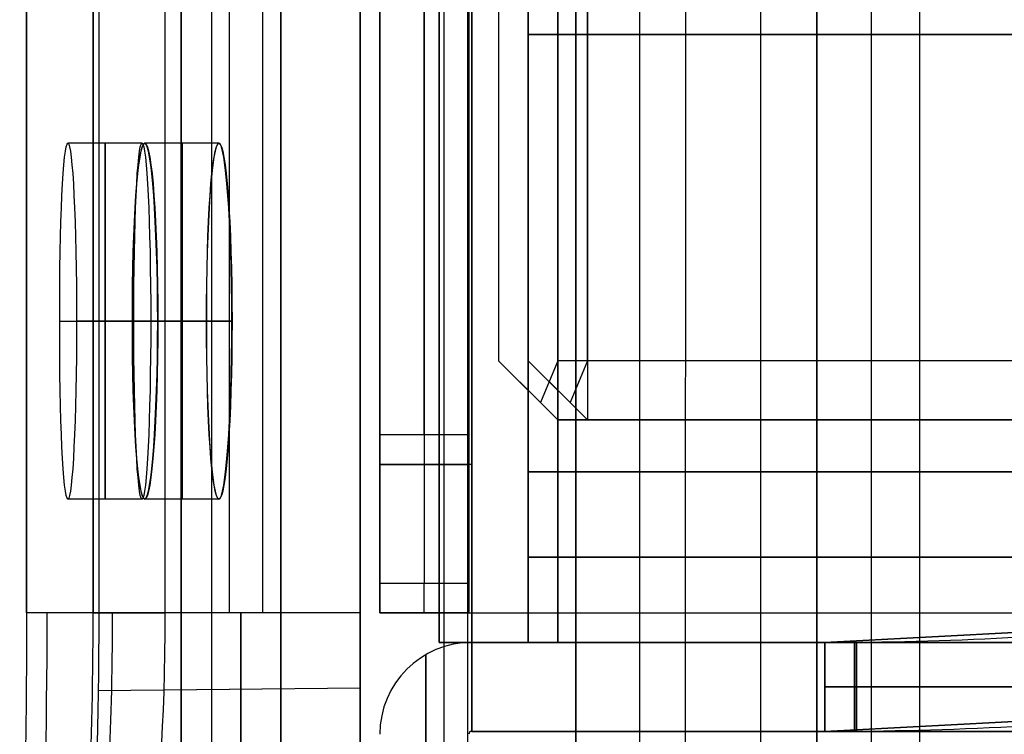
# Model space of a CAD drawing. Extents: x -64 to 57, y 4 to 161.
# Tile 35 of 256: x -64.39 to -61.07, y 49.4 to 51.81. Entities that reach past the tile are written whole.
import ezdxf

# ---------------------------------------------------------------- set-up
doc = ezdxf.new("R2010")
doc.units = 0
doc.layers.add('DEFAULT', color=7, linetype='CONTINUOUS')

msp = doc.modelspace()

# ---------------------------------------------------------------- linework, layer by layer
at = {"layer": 'DEFAULT', "color": 1}
for p, q in [((-62.5162, 152.7104, 35.6675), (-62.5162, 10.4575, 35.6675)), ((-62.5162, 10.4575, 36.8178), (-62.5162, 152.7104, 36.8178)), ((-63.847, 6.8406, 63.2503), (-63.8471, 78.0596, 63.2497)), ((-63.8471, 78.0596, 33.9253), (-63.847, 6.8413, 33.9247)), ((-63.7437, 6.8406, 63.5167), (-63.7438, 78.0596, 63.516)), ((-63.7437, 6.8413, 33.6583), (-63.7438, 78.0596, 33.659)), ((-63.5106, 6.8413, 33.4918), (-63.5108, 78.0597, 33.4925)), ((-63.5108, 78.0597, 33.4925), (-63.5106, 6.8413, 33.4918)), ((-63.5106, 6.8406, 63.6832), (-63.5107, 78.0596, 63.6826)), ((-63.5106, 6.8406, 63.6832), (-63.5107, 78.0596, 63.6826)), ((-62.9617, 77.5528, 31.2228), (-62.9617, 7.4921, 31.2228)), ((-62.9617, 77.5528, 65.9524), (-62.9617, 7.4914, 65.9524)), ((-62.143, 77.0581, 29.0329), (-62.1532, 8.8263, 29.056)), ((-62.143, 77.0581, 68.142), (-62.1532, 8.8261, 68.1189)), ((-61.8899, 77.0581, 28.7335), (-61.9001, 8.826, 28.756)), ((-61.8899, 77.0581, 68.4415), (-61.9001, 8.8259, 68.419)), ((-61.5253, 8.8259, 28.6394), (-61.5154, 77.0581, 28.6171)), ((-61.5253, 8.8257, 68.5356), (-61.5154, 77.0581, 68.5578)), ((-61.3579, 63.4725, 54.2269), (-61.3579, 48.4404, 54.2269)), ((-62.8799, 48.4935, 37.6434), (-62.8799, 63.4193, 37.6434)), ((-62.5162, 48.4808, 37.6307), (-62.5162, 63.432, 37.6307)), ((-62.3008, 48.4733, 54.194), (-62.3008, 63.4395, 54.194)), ((-63.2436, 63.4066, 54.1611), (-63.2436, 48.5062, 54.1611)), ((-63.2436, 48.5062, 37.6561), (-63.2436, 63.4066, 37.6561)), ((-64.3681, 49.8064, 53.5771), (-64.3681, 62.1064, 53.5771)), ((-64.368, 62.1064, 53.5839), (-64.368, 49.8064, 53.5839)), ((-64.1439, 49.8064, 38.2609), (-64.1439, 62.1064, 38.2609)), ((-64.1435, 62.1064, 38.2468), (-64.1435, 49.8064, 38.2468)), ((-64.1246, 62.1064, 53.3272), (-64.1246, 49.8064, 53.3272)), ((-63.9004, 49.8064, 38.5109), (-63.9004, 62.1064, 38.5109)), ((-63.6841, 49.8064, 53.3156), (-63.6841, 62.1064, 53.3156)), ((-63.572, 49.8064, 38.5195), (-63.572, 62.1064, 38.5195)), ((-63.2436, 62.1064, 38.5281), (-63.2436, 49.8064, 38.5281)), ((-63.2436, 49.8064, 53.3041), (-63.2436, 62.1064, 53.3041)), ((-63.9788, 51.3898, 57.2924), (-64.2288, 51.3898, 57.2924)), ((-63.72, 51.3898, 35.5424), (-63.97, 51.3898, 35.5424)), ((-63.7193, 51.3898, 61.6424), (-63.9693, 51.3898, 61.6424)), ((-64.2565, 50.7898, 56.6924), (-64.0065, 50.7898, 56.6924)), ((-63.9492, 50.7898, 57.8924), (-64.1992, 50.7898, 57.8924)), ((-63.762, 50.7898, 36.1424), (-64.012, 50.7898, 36.1424)), ((-64.0113, 50.7898, 61.0424), (-63.7613, 50.7898, 61.0424)), ((-63.9261, 50.7898, 34.9424), (-63.6761, 50.7898, 34.9424)), ((-63.6754, 50.7898, 62.2424), (-63.9254, 50.7898, 62.2424)), ((-63.9788, 50.1898, 57.2924), (-64.2288, 50.1898, 57.2924)), ((-63.72, 50.1898, 35.5424), (-63.97, 50.1898, 35.5424)), ((-63.7193, 50.1898, 61.6424), (-63.9693, 50.1898, 61.6424)), ((-63.2436, 49.8064, 53.3041), (-64.1246, 49.8064, 53.3272)), ((-63.2436, 49.8064, 38.5281), (-63.9004, 49.8064, 38.5109)), ((-64.1265, 49.5442, 53.2744), (-63.2436, 49.553, 53.253)), ((-63.9044, 49.5464, 38.5631), (-63.2436, 49.553, 38.5791))]:
    msp.add_line(p, q, dxfattribs=at)
at = {"layer": 'DEFAULT', "color": 156}
for p, q in [((-61.704, 10.774, 35.8806), (-61.704, 151.5363, 35.8806)), ((-61.704, 151.5363, 37.5166), (-61.704, 10.774, 37.5166)), ((-61.704, 10.774, 36.6986), (-61.704, 151.5363, 36.6986))]:
    msp.add_line(p, q, dxfattribs=at)
at = {"layer": 'DEFAULT', "color": 254}
for p, q in [((-62.9771, 62.0065, 44.6166), (-62.9771, 49.7065, 44.6166)), ((-62.9771, 49.7065, 47.2166), (-62.9771, 62.0065, 47.2166)), ((-62.9771, 62.0065, 45.9166), (-62.9771, 49.7065, 45.9166)), ((-62.6771, 49.7065, 44.6166), (-62.6771, 62.0065, 44.6166)), ((-62.6771, 49.7065, 47.2166), (-62.6771, 62.0065, 47.2166)), ((-62.6771, 62.0065, 45.9166), (-62.6771, 49.7065, 45.9166)), ((-62.5771, 49.7065, 44.5166), (-62.5771, 62.0065, 44.5166)), ((-62.5771, 49.7065, 44.2166), (-62.5771, 62.0065, 44.2166)), ((-62.5771, 62.0065, 47.3166), (-62.5771, 49.7065, 47.3166)), ((-62.5771, 62.0065, 47.6166), (-62.5771, 49.7065, 47.6166)), ((-62.6771, 61.6315, 45.9166), (-62.6771, 50.2815, 45.9166)), ((-62.5771, 61.4565, 50.2166), (-62.5771, 50.4565, 50.2166)), ((-62.4771, 61.4565, 41.7666), (-62.4771, 50.4565, 41.7666)), ((-62.6771, 61.3565, 50.3166), (-62.6771, 50.5565, 50.3166)), ((-62.6771, 61.3565, 51.9166), (-62.6771, 50.5565, 51.9166)), ((-62.5771, 61.3565, 41.8666), (-62.5771, 50.5565, 41.8666)), ((-62.5771, 61.3565, 43.4666), (-62.5771, 50.5565, 43.4666)), ((-62.7771, 61.2565, 50.4166), (-62.7771, 50.6565, 50.4166)), ((-62.7771, 61.2565, 51.8166), (-62.7771, 50.6565, 51.8166)), ((-62.7771, 61.2565, 51.1166), (-62.7771, 50.6565, 51.1166)), ((-62.6771, 61.2565, 41.9666), (-62.6771, 50.6565, 41.9666)), ((-62.6771, 50.6565, 43.3666), (-62.6771, 61.2565, 43.3666)), ((-62.6771, 61.2565, 42.6666), (-62.6771, 50.6565, 42.6666)), ((-62.5771, 61.2565, 52.0166), (-62.5771, 50.6565, 52.0166)), ((-62.4771, 50.6565, 43.5666), (-62.4771, 61.2565, 43.5666)), ((-62.6771, 51.7565, 45.3916), (-62.6771, 54.4565, 45.3916)), ((-62.6771, 54.4565, 46.4416), (-62.6771, 51.7565, 46.4416)), ((-62.6771, 51.7565, 44.5166), (-62.6771, 49.7065, 44.5166)), ((-56.2771, 51.7565, 44.5166), (-62.6771, 51.7565, 44.5166)), ((-62.6771, 51.7565, 47.3166), (-56.2771, 51.7565, 47.3166)), ((-62.6771, 49.7065, 47.3166), (-62.6771, 51.7565, 47.3166)), ((-62.6771, 51.7565, 44.5166), (-62.6771, 51.7565, 45.3916)), ((-62.6771, 51.7565, 46.4416), (-62.6771, 51.7565, 47.3166)), ((-56.2771, 51.7565, 45.3916), (-62.6771, 51.7565, 45.3916)), ((-62.6771, 51.7565, 46.4416), (-56.2771, 51.7565, 46.4416)), ((-56.2771, 51.7565, 44.9541), (-62.6771, 51.7565, 44.9541)), ((-56.2771, 51.7565, 46.8791), (-62.6771, 51.7565, 46.8791)), ((-62.7771, 50.6565, 50.4166), (-62.5771, 50.4565, 50.2166)), ((-62.7771, 50.6565, 51.8166), (-62.6357, 50.5151, 51.958)), ((-62.7771, 50.6565, 50.4166), (-62.7771, 50.6565, 51.8166)), ((-62.5771, 50.4565, 51.0873), (-62.7771, 50.6565, 51.0873)), ((-62.6771, 50.6565, 41.9666), (-62.4771, 50.4565, 41.7666)), ((-62.5357, 50.5151, 43.508), (-62.6771, 50.6565, 43.3666)), ((-62.6771, 50.6565, 43.3666), (-62.6771, 50.6565, 41.9666)), ((-62.6771, 50.6565, 42.6373), (-62.4771, 50.4565, 42.6373)), ((-62.5771, 50.6565, 52.0166), (-62.6357, 50.5151, 51.958)), ((-54.3571, 50.6565, 52.0166), (-62.5771, 50.6565, 52.0166)), ((-62.4771, 50.6565, 43.5666), (-62.5357, 50.5151, 43.508)), ((-54.3571, 50.6565, 43.5666), (-62.4771, 50.6565, 43.5666)), ((-62.6771, 50.5565, 50.3166), (-62.6771, 50.5565, 51.9166)), ((-62.5771, 50.5565, 41.8666), (-62.5771, 50.5565, 43.4666)), ((-62.6357, 50.5151, 51.958), (-62.5771, 50.4565, 51.8166)), ((-62.4771, 50.4565, 43.3666), (-62.5357, 50.5151, 43.508)), ((-62.5771, 50.4565, 50.2166), (-54.3571, 50.4565, 50.2166)), ((-62.5771, 50.4565, 51.8166), (-54.3571, 50.4565, 51.8166)), ((-62.5771, 50.4565, 50.2166), (-62.5771, 50.4565, 51.8166)), ((-54.3571, 50.4565, 51.0166), (-62.5771, 50.4565, 51.0166)), ((-62.4771, 50.4565, 41.7666), (-54.3571, 50.4565, 41.7666)), ((-62.4771, 50.4565, 43.3666), (-62.4771, 50.4565, 41.7666)), ((-54.3571, 50.4565, 43.3666), (-62.4771, 50.4565, 43.3666)), ((-54.3571, 50.4565, 42.5666), (-62.4771, 50.4565, 42.5666)), ((-62.6771, 50.2815, 46.6666), (-62.6771, 49.7065, 46.6666)), ((-46.4771, 50.2815, 46.6666), (-62.6771, 50.2815, 46.6666)), ((-62.6771, 50.2815, 45.1666), (-46.4771, 50.2815, 45.1666)), ((-62.6771, 49.7065, 45.1666), (-62.6771, 50.2815, 45.1666)), ((-62.6771, 50.2815, 46.6666), (-62.6771, 50.2815, 45.1666)), ((-46.4771, 50.2815, 45.9166), (-62.6771, 50.2815, 45.9166)), ((-50.6271, 49.994, 46.6666), (-62.6771, 49.994, 46.6666)), ((-62.6771, 49.994, 45.1666), (-50.6271, 49.994, 45.1666)), ((-62.9771, 49.7065, 44.6166), (-62.9771, 49.7065, 47.2166)), ((-62.6771, 49.7065, 45.9166), (-62.9771, 49.7065, 45.9166)), ((-62.6771, 49.7065, 44.5166), (-54.1571, 49.7065, 44.5166)), ((-54.1571, 49.7065, 47.3166), (-62.6771, 49.7065, 47.3166)), ((-62.6771, 49.7065, 46.6666), (-50.6271, 49.7065, 46.6666)), ((-50.6271, 49.7065, 45.1666), (-62.6771, 49.7065, 45.1666)), ((-62.6771, 49.7065, 45.1666), (-62.6771, 49.7065, 44.5166)), ((-62.6771, 49.7065, 47.3166), (-62.6771, 49.7065, 46.6666)), ((-62.6771, 49.7065, 47.2166), (-62.6771, 49.7065, 44.6166)), ((-54.6771, 49.7065, 44.5166), (-62.5771, 49.7065, 44.5166)), ((-54.6771, 49.7065, 47.3166), (-62.5771, 49.7065, 47.3166)), ((-62.5771, 49.7065, 47.6166), (-54.6771, 49.7065, 47.6166)), ((-54.6771, 49.7065, 44.2166), (-62.5771, 49.7065, 44.2166))]:
    msp.add_line(p, q, dxfattribs=at)
at = {"layer": 'DEFAULT'}
for p, q in [((-63.1771, 50.3065, 53.0466), (-63.1771, 61.6065, 53.0466)), ((-63.1771, 61.6065, 53.3541), (-63.1771, 50.3065, 53.3541)), ((-62.8771, 50.3065, 53.0466), (-62.8771, 61.6065, 53.0466)), ((-62.8771, 61.6065, 53.3541), (-62.8771, 50.3065, 53.3541)), ((-62.8671, 61.6065, 53.0366), (-62.8671, 50.3065, 53.0366)), ((-62.8671, 61.6065, 52.7366), (-62.8671, 50.3065, 52.7366)), ((-63.1771, 50.4065, 53.6616), (-63.1771, 61.5065, 53.6616)), ((-63.0271, 50.4065, 53.6616), (-63.0271, 61.5065, 53.6616)), ((-62.8771, 50.4065, 53.6616), (-62.8771, 61.5065, 53.6616)), ((-63.1771, 49.8065, 38.7866), (-63.1771, 55.9565, 38.7866)), ((-63.1771, 55.9565, 38.1566), (-63.1771, 49.9065, 38.1566)), ((-63.1771, 55.9564, 38.4716), (-63.1771, 49.8065, 38.4716)), ((-63.0271, 55.9564, 38.1566), (-63.0271, 49.9065, 38.1566)), ((-62.8771, 55.9565, 38.1566), (-62.8771, 49.9065, 38.1566)), ((-62.8771, 49.8065, 38.7866), (-62.8771, 55.9564, 38.7866)), ((-62.8771, 55.9564, 38.4716), (-62.8771, 49.8065, 38.4716)), ((-62.8671, 49.8065, 39.0966), (-62.8671, 55.9565, 39.0966)), ((-62.8671, 49.8065, 38.7966), (-62.8671, 55.9564, 38.7966)), ((-62.8771, 50.4065, 53.6616), (-63.1771, 50.4065, 53.6616)), ((-63.1771, 50.3065, 53.5616), (-62.8771, 50.3065, 53.5616)), ((-63.1771, 50.3065, 53.0466), (-63.1771, 50.3065, 53.5616)), ((-63.1771, 50.3065, 53.1491), (-62.8771, 50.3065, 53.1491)), ((-63.0221, 50.3065, 52.7781), (-63.0221, 50.3065, 53.5616)), ((-62.8771, 50.3065, 53.5616), (-62.8771, 50.3065, 53.0466)), ((-62.8671, 50.3065, 53.0366), (-62.8671, 49.8065, 53.0366)), ((-62.8671, 50.3065, 52.7366), (-62.8671, 49.8065, 52.7366)), ((-62.8671, 50.3065, 52.7366), (-62.8671, 50.3065, 53.0366)), ((-63.1771, 49.9065, 38.1566), (-62.8771, 49.9065, 38.1566)), ((-62.8671, 49.8565, 52.7366), (-62.8671, 49.8565, 53.0366)), ((-62.8771, 49.8065, 38.2566), (-63.1771, 49.8065, 38.2566)), ((-63.1771, 49.8065, 38.2566), (-63.1771, 49.8065, 38.7866)), ((-63.1771, 49.8065, 38.6766), (-62.8771, 49.8065, 38.6766)), ((-63.0221, 49.8065, 38.2566), (-63.0221, 49.8065, 39.055)), ((-62.8771, 49.8065, 38.7866), (-62.8771, 49.8065, 38.2566)), ((-62.8671, 49.8065, 53.0366), (-46.1771, 49.8065, 53.0366)), ((-62.8671, 49.8065, 52.7366), (-46.1771, 49.8065, 52.7366)), ((-62.8671, 49.8065, 39.0966), (-54.2771, 49.8065, 39.0966)), ((-62.8671, 49.8065, 38.7966), (-62.8671, 49.8065, 39.0966)), ((-62.8671, 49.8065, 38.7966), (-54.2771, 49.8065, 38.7966)), ((-60.4438, 49.7713, 51.1242), (-61.6771, 49.7065, 51.1866)), ((-61.6771, 49.7065, 49.2866), (-60.4438, 49.7713, 49.3489)), ((-61.6771, 49.7065, 40.8666), (-60.4438, 49.7713, 40.9289)), ((-60.4438, 49.7713, 42.7042), (-61.6771, 49.7065, 42.7666)), ((-62.8671, 49.7065, 39.1966), (-54.1771, 49.7065, 39.1966)), ((-62.8671, 49.7065, 39.7666), (-62.8671, 49.7065, 39.1966)), ((-62.8671, 49.7065, 52.0666), (-62.8671, 49.7065, 39.7666)), ((-62.8671, 49.7065, 52.6366), (-62.8671, 49.7065, 52.0666)), ((-46.1771, 49.7065, 52.6366), (-62.8671, 49.7065, 52.6366)), ((-62.8671, 49.4065, 52.0666), (-62.8671, 49.7065, 52.0666)), ((-62.8671, 49.7065, 39.7666), (-62.8671, 49.4065, 39.7666)), ((-62.8671, 49.7065, 45.0666), (-46.1771, 49.7065, 45.0666)), ((-62.8671, 49.7065, 52.5516), (-62.8671, 49.4065, 52.5516)), ((-62.8671, 49.7065, 39.2816), (-62.8671, 49.4065, 39.2816)), ((-61.6771, 49.7065, 51.1866), (-61.6771, 49.7065, 51.5293)), ((-61.6771, 49.7065, 49.2866), (-61.6771, 49.7065, 51.1866)), ((-61.6771, 49.7065, 48.9439), (-61.6771, 49.7065, 49.2866)), ((-61.6771, 49.7065, 42.7666), (-61.6771, 49.7065, 43.1093)), ((-61.6771, 49.7065, 40.8666), (-61.6771, 49.7065, 42.7666)), ((-61.6771, 49.7065, 40.5239), (-61.6771, 49.7065, 40.8666)), ((-61.6771, 49.4065, 51.5293), (-61.6771, 49.7065, 51.5293)), ((-61.6771, 49.4065, 49.2866), (-61.6771, 49.7065, 49.2866)), ((-61.6771, 49.4065, 48.9439), (-61.6771, 49.7065, 48.9439)), ((-61.6771, 49.4065, 43.1093), (-61.6771, 49.7065, 43.1093)), ((-61.6771, 49.7065, 42.7666), (-61.6771, 49.4065, 42.7666)), ((-61.6771, 49.4065, 40.8666), (-61.6771, 49.7065, 40.8666)), ((-61.6771, 49.4065, 40.5239), (-61.6771, 49.7065, 40.5239)), ((-61.6771, 49.4065, 51.1866), (-61.6771, 49.7065, 51.1866)), ((-61.6771, 49.7065, 51.3579), (-61.6771, 49.4065, 51.3579)), ((-61.6771, 49.7065, 49.1152), (-61.6771, 49.4065, 49.1152)), ((-61.6771, 49.7065, 42.9379), (-61.6771, 49.4065, 42.9379)), ((-61.6771, 49.7065, 40.6952), (-61.6771, 49.4065, 40.6952)), ((-61.5771, 49.4065, 48.8439), (-61.5771, 49.7065, 48.8439)), ((-61.5771, 49.7065, 51.6293), (-61.5771, 49.4065, 51.6293)), ((-61.5771, 49.7065, 43.2093), (-61.5771, 49.4065, 43.2093)), ((-61.5771, 49.4065, 40.4239), (-61.5771, 49.7065, 40.4239)), ((-61.5701, 49.7065, 48.8441), (-61.5701, 49.4065, 48.8441)), ((-61.5701, 49.4065, 51.629), (-61.5701, 49.7065, 51.629)), ((-54.6701, 49.7065, 49.33), (-61.5701, 49.7065, 48.8441)), ((-61.5701, 49.7065, 51.629), (-54.6701, 49.7065, 51.1431)), ((-61.5701, 49.4065, 43.209), (-61.5701, 49.7065, 43.209)), ((-54.6701, 49.7065, 40.91), (-61.5701, 49.7065, 40.4241)), ((-61.5701, 49.7065, 40.4241), (-61.5701, 49.4065, 40.4241)), ((-61.5701, 49.7065, 43.209), (-54.6701, 49.7065, 42.7231)), ((-63.0221, 48.8065, 52.0666), (-63.0221, 49.6649, 52.0666)), ((-63.0221, 49.6649, 39.7666), (-63.0221, 48.8065, 39.7666)), ((-62.8671, 49.6065, 38.8502), (-62.8671, 49.6065, 39.7666)), ((-61.6771, 49.5565, 51.5293), (-61.6771, 49.5565, 51.1866)), ((-61.6771, 49.5565, 49.2866), (-61.6771, 49.5565, 48.9439)), ((-61.6771, 49.5565, 43.1093), (-61.6771, 49.5565, 42.7666)), ((-61.6771, 49.5565, 40.8666), (-61.6771, 49.5565, 40.5239)), ((-61.5701, 49.5565, 48.8441), (-54.6701, 49.5565, 49.33)), ((-61.5701, 49.5565, 51.629), (-54.6701, 49.5565, 51.1431)), ((-54.6701, 49.5565, 40.91), (-61.5701, 49.5565, 40.4241)), ((-54.6701, 49.5565, 42.7231), (-61.5701, 49.5565, 43.209)), ((-60.4124, 49.473, 51.1226), (-61.6771, 49.4065, 51.1866)), ((-61.6771, 49.4065, 49.2866), (-60.4124, 49.473, 49.3505)), ((-61.6771, 49.4065, 40.8666), (-60.4124, 49.473, 40.9305)), ((-60.4124, 49.473, 42.7026), (-61.6771, 49.4065, 42.7666)), ((-46.1771, 49.4065, 52.6366), (-62.8671, 49.4065, 52.6366)), ((-62.8671, 49.4065, 52.6366), (-62.8671, 49.4065, 52.0666)), ((-62.8671, 49.4065, 52.0666), (-62.8671, 49.4065, 39.7666)), ((-62.8671, 49.4065, 39.7666), (-62.8671, 49.4065, 39.1966)), ((-62.8671, 49.4065, 39.1966), (-54.1771, 49.4065, 39.1966)), ((-62.8671, 49.4065, 45.0666), (-46.1771, 49.4065, 45.0666)), ((-61.6771, 49.4065, 48.9439), (-61.6771, 49.4065, 49.2866)), ((-61.6771, 49.4065, 49.2866), (-61.6771, 49.4065, 51.1866)), ((-61.6771, 49.4065, 51.1866), (-61.6771, 49.4065, 51.5293)), ((-61.6771, 49.4065, 40.5239), (-61.6771, 49.4065, 40.8666)), ((-61.6771, 49.4065, 40.8666), (-61.6771, 49.4065, 42.7666)), ((-61.6771, 49.4065, 42.7666), (-61.6771, 49.4065, 43.1093)), ((-54.6701, 49.4065, 49.33), (-61.5701, 49.4065, 48.8441)), ((-61.5701, 49.4065, 51.629), (-54.6701, 49.4065, 51.1431)), ((-54.6701, 49.4065, 40.91), (-61.5701, 49.4065, 40.4241)), ((-61.5701, 49.4065, 43.209), (-54.6701, 49.4065, 42.7231))]:
    msp.add_line(p, q, dxfattribs=at)
at = {"layer": 'DEFAULT', "color": 1, "extrusion": (6.37239e-09, -5.38277e-14, 1)}
msp.add_arc((2106.8678, 83.1507, 28.609), 2167.9273, 178.056369, 181.9652383, dxfattribs=at)
at = {"layer": 'DEFAULT', "color": 1, "extrusion": (-6.39751e-09, 3.73463e-14, 1)}
msp.add_arc((2106.8678, 83.1507, 68.566), 2167.9273, 178.056369, 181.9652417, dxfattribs=at)
at = {"layer": 'DEFAULT', "color": 1, "extrusion": (0.998863, 0.001646, -0.047639)}
for centre in [(50.8948, 54.1716, -66.8006), (50.8948, 54.1716, -66.8006), (50.8944, 54.1835, -66.5509), (50.8944, 54.1835, -66.5509)]:
    msp.add_arc(centre, 0.6007, 270.0695, 89.9395, dxfattribs=at)
at = {"layer": 'DEFAULT', "color": 1, "extrusion": (1, 0, 0)}
for centre, radius, start, end in [((50.7898, 57.2924, -64.1028), 0.6, 270, 90), ((50.7898, 35.5424, -63.844), 0.6, 270, 90), ((50.7898, 61.6424, -63.8433), 0.6, 270, 90), ((50.7898, 57.2924, -64.1028), 0.6, 90, 270), ((50.7898, 35.5424, -63.844), 0.6, 90, 270), ((50.7898, 61.6424, -63.8433), 0.6, 90, 270), ((49.8064, 52.6361, -63.6461), 0.6786, 90, 180), ((49.8064, 39.1961, -63.2436), 0.668, 180, 270), ((49.8064, 52.6361, -63.2436), 0.668, 90, 180)]:
    msp.add_arc(centre, radius, start, end, dxfattribs=at)
at = {"layer": 'DEFAULT', "color": 1, "extrusion": (0.997447, 0.00165, 0.071391)}
for centre, start in [((50.894, 40.0125, -61.1845), 270.1395), ((50.894, 40.0125, -61.1845), 270.1396), ((50.8936, 39.9947, -60.9351), 270.1395), ((50.8936, 39.9947, -60.9351), 270.1395)]:
    msp.add_arc(centre, 0.6015, start, 89.8469, dxfattribs=at)
at = {"layer": 'DEFAULT', "color": 1, "extrusion": (0.997443, 0.00165, -0.071445)}
for centre, end in [((50.894, 56.9207, -68.125), 89.8602), ((50.894, 56.9207, -68.125), 89.8603), ((50.8936, 56.9385, -67.8757), 89.8602), ((50.8936, 56.9385, -67.8757), 89.8602)]:
    msp.add_arc(centre, 0.6015, 270.1533, end, dxfattribs=at)
at = {"layer": 'DEFAULT', "color": 1, "extrusion": (0.998863, -0.001646, -0.047639)}
for centre in [(50.6846, 54.1636, -66.9678), (50.6846, 54.1636, -66.9678), (50.685, 54.1755, -66.7181), (50.685, 54.1755, -66.7181)]:
    msp.add_arc(centre, 0.6007, 90.0605, 269.9305, dxfattribs=at)
at = {"layer": 'DEFAULT', "color": 1, "extrusion": (0.997447, -0.00165, 0.071391)}
for centre, end in [((50.6854, 40.0245, -61.3521), 269.8605), ((50.6854, 40.0245, -61.3521), 269.8605), ((50.6858, 40.0067, -61.1028), 269.8604), ((50.6858, 40.0067, -61.1028), 269.8605)]:
    msp.add_arc(centre, 0.6015, 90.1531, end, dxfattribs=at)
at = {"layer": 'DEFAULT', "color": 1, "extrusion": (0.997443, -0.00165, -0.071445)}
for centre, start in [((50.6854, 56.9087, -68.2927), 90.1398), ((50.6854, 56.9087, -68.2927), 90.1398), ((50.6858, 56.9265, -68.0433), 90.1397), ((50.6858, 56.9265, -68.0433), 90.1398)]:
    msp.add_arc(centre, 0.6015, start, 269.8467, dxfattribs=at)
at = {"layer": 'DEFAULT', "color": 1, "extrusion": (0, 1, 0)}
for centre, start, end in [((-118.542, 48.5874, 50.7898), 2.542219, 2.918916), ((-118.542, 48.5876, 50.7898), 355.717476, 356.094708), ((-118.542, 48.5874, 50.7898), 3.908389, 4.285623)]:
    msp.add_arc(centre, 182.7283, start, end, dxfattribs=at)
at = {"layer": 'DEFAULT', "extrusion": (1, 1.19249e-08, 1.77636e-14)}
msp.add_arc((50.4065, 53.5616, -63.1771), 0.1, 90, 180, dxfattribs=at)
at = {"layer": 'DEFAULT', "extrusion": (1, 1.19249e-08, 0)}
for centre, radius, start, end in [((50.4065, 53.5616, -63.0271), 0.1, 90, 180), ((50.4065, 53.5616, -62.8771), 0.1, 90, 180), ((49.9065, 38.2566, -63.0271), 0.1, 180, 270), ((49.9065, 38.2566, -62.8771), 0.1, 180, 270), ((49.8065, 52.6366, -62.8671), 0.4, 90, 180), ((49.8065, 52.6366, -62.8671), 0.1, 90, 180), ((49.8065, 39.1966, -62.8671), 0.1, 180, 270)]:
    msp.add_arc(centre, radius, start, end, dxfattribs=at)
at = {"layer": 'DEFAULT', "extrusion": (-1.19249e-08, 1, 0)}
for centre, radius, start, end in [((62.8671, 53.0466, 50.3065), 0.31, 270, 0), ((62.8671, 53.0466, 50.3065), 0.01, 270, 0), ((61.5771, 51.5293, 49.7065), 0.1, 0, 90), ((61.5771, 48.9439, 49.7065), 0.1, 270, 0), ((61.5771, 48.9439, 49.7065), 0.1, 265.9717, 270), ((61.5771, 51.5293, 49.5565), 0.1, 0, 90), ((61.5771, 48.9439, 49.5565), 0.1, 270, 360), ((61.5771, 43.1093, 49.5565), 0.1, 0, 94.0283), ((61.5771, 40.5239, 49.5565), 0.1, 265.9717, 0), ((61.5771, 48.9439, 49.5565), 0.1, 265.9717, 270), ((61.5771, 51.5293, 49.5565), 0.1, 90, 94.0283), ((61.5771, 51.5293, 49.4065), 0.1, 0, 90), ((61.5771, 48.9439, 49.4065), 0.1, 270, 0), ((61.5771, 48.9439, 49.4065), 0.1, 265.9717, 270), ((61.5771, 51.5293, 49.4065), 0.1, 90, 94.0283)]:
    msp.add_arc(centre, radius, start, end, dxfattribs=at)
at = {"layer": 'DEFAULT', "extrusion": (1, 1.19249e-08, -1.77636e-14)}
msp.add_arc((49.9065, 38.2566, -63.1771), 0.1, 180, 270, dxfattribs=at)
at = {"layer": 'DEFAULT', "color": 1, "extrusion": (0.999724, -0.001291, -0.023476)}
msp.add_arc((49.724, 51.1141, -65.6724), 0.9424, 90.0455, 180.0098, dxfattribs=at)
at = {"layer": 'DEFAULT', "color": 1, "extrusion": (-1.71241e-08, 1, 4.03529e-08)}
msp.add_arc((64.1181, 53.5771, 49.8064), 0.25, 271.5, 360, dxfattribs=at)
at = {"layer": 'DEFAULT', "color": 1, "extrusion": (0.00012003, 1, -2.87468e-06)}
msp.add_arc((64.124, 53.5772, 49.7985), 0.25, 360, 1.5669, dxfattribs=at)
at = {"layer": 'DEFAULT', "color": 1, "extrusion": (0.999661, -0.001302, -0.025998)}
msp.add_arc((49.723, 50.9462, -65.7311), 0.7676, 90.0255, 179.8412, dxfattribs=at)
at = {"layer": 'DEFAULT', "color": 1, "extrusion": (0.998607, -0.001287, 0.052745)}
msp.add_arc((49.725, 42.518, -62.1009), 0.9378, 180.0049, 269.922, dxfattribs=at)
at = {"layer": 'DEFAULT', "color": 1, "extrusion": (0.999488, -0.001759, -0.031954)}
for centre in [(49.6936, 50.5562, -65.8834), (49.6937, 50.5562, -65.8834)]:
    msp.add_arc(centre, 0.6919, 90.0126, 179.9628, dxfattribs=at)
at = {"layer": 'DEFAULT', "color": 1, "extrusion": (5.08862e-08, 1, -1.24112e-06)}
msp.add_arc((63.8939, 38.261, 49.8064), 0.25, 356.7558, 360, dxfattribs=at)
at = {"layer": 'DEFAULT', "color": 1, "extrusion": (-2.38286e-07, 1, -2.28259e-07)}
msp.add_arc((63.8938, 38.261, 49.8064), 0.25, 0, 88.5, dxfattribs=at)
at = {"layer": 'DEFAULT', "color": 1, "extrusion": (0.998278, -0.001352, 0.05865)}
msp.add_arc((49.7205, 42.8892, -61.7809), 0.7631, 180.3622, 269.9332, dxfattribs=at)
at = {"layer": 'DEFAULT', "color": 1, "extrusion": (0.997412, -0.001769, 0.071878)}
msp.add_arc((49.6939, 43.6982, -61.055), 0.6875, 180.0426, 269.9271, dxfattribs=at)
at = {"layer": 'DEFAULT', "color": 1, "extrusion": (0.997412, -0.001774, 0.071874)}
msp.add_arc((49.6936, 43.6979, -61.0554), 0.6875, 180.0427, 269.927, dxfattribs=at)
at = {"layer": 'DEFAULT', "color": 1, "extrusion": (1, -2.52801e-14, -2.52801e-14)}
msp.add_arc((49.8064, 39.1961, -63.6461), 0.6786, 180, 270, dxfattribs=at)
at = {"layer": 'DEFAULT', "extrusion": (-1.19249e-08, 1, 2.43277e-29)}
msp.add_arc((62.8671, 38.7866, 49.8065), 0.31, 0, 90, dxfattribs=at)
at = {"layer": 'DEFAULT', "extrusion": (-1.19248e-08, 1, 1.57772e-26)}
msp.add_arc((62.8671, 38.7866, 49.8065), 0.01, 0, 90, dxfattribs=at)
at = {"layer": 'DEFAULT', "extrusion": (1, 1.19249e-08, 5.43852e-31)}
msp.add_arc((49.8065, 39.1966, -62.8671), 0.4, 180, 270, dxfattribs=at)
at = {"layer": 'DEFAULT'}
for centre, radius, start, end in [((-61.6771, 61.464, 50.2366), 11.7575, 270, 276.02116), ((-61.6771, 61.464, 41.8166), 11.7575, 270, 276.02116), ((-62.8671, 49.3965, 52.0666), 0.31, 90, 180), ((-62.8671, 49.3965, 39.7666), 0.31, 90, 180), ((-62.8671, 49.3965, 45.9166), 0.31, 90, 180), ((-61.6771, 61.464, 50.2366), 12.0575, 270, 276.02116), ((-61.6771, 61.464, 41.8166), 12.0575, 270, 276.02116), ((-62.8671, 49.3965, 52.0666), 0.01, 90, 180), ((-62.8671, 49.3965, 39.7666), 0.01, 90, 180), ((-62.8671, 49.3965, 45.9166), 0.01, 90, 180)]:
    msp.add_arc(centre, radius, start, end, dxfattribs=at)
at = {"layer": 'DEFAULT', "color": 254, "extrusion": (-1.19249e-08, 1, -2.22045e-15)}
msp.add_arc((62.5771, 44.6166, 49.7065), 0.4, 270, 0, dxfattribs=at)
at = {"layer": 'DEFAULT', "color": 254, "extrusion": (-1.19249e-08, 1, 2.22045e-15)}
msp.add_arc((62.5771, 47.2166, 49.7065), 0.4, 0, 90, dxfattribs=at)
at = {"layer": 'DEFAULT', "color": 254, "extrusion": (-1.19249e-08, 1, 0)}
msp.add_arc((62.5771, 44.6166, 49.7065), 0.1, 270, 0, dxfattribs=at)
at = {"layer": 'DEFAULT', "color": 254, "extrusion": (-1.19249e-08, 1, 8.88178e-15)}
msp.add_arc((62.5771, 47.2166, 49.7065), 0.1, 0, 90, dxfattribs=at)
at = {"layer": 'DEFAULT', "extrusion": (-1.19249e-08, 1, -2.35099e-38)}
for centre in [(61.5771, 43.1093, 49.7065), (61.5771, 43.1093, 49.4065)]:
    msp.add_arc(centre, 0.1, 0, 94.0283, dxfattribs=at)
at = {"layer": 'DEFAULT', "extrusion": (-1.19249e-08, 1, -1.03398e-25)}
for centre in [(61.5771, 40.5239, 49.7065), (61.5771, 40.5239, 49.4065)]:
    msp.add_arc(centre, 0.1, 265.9717, 0, dxfattribs=at)
at = {"layer": 'DEFAULT', "extrusion": (-1.19246e-08, 1, 6.9726e-12)}
msp.add_arc((61.5771, 51.5293, 49.7065), 0.1, 90, 94.0283, dxfattribs=at)

doc.saveas('drawing.dxf')
